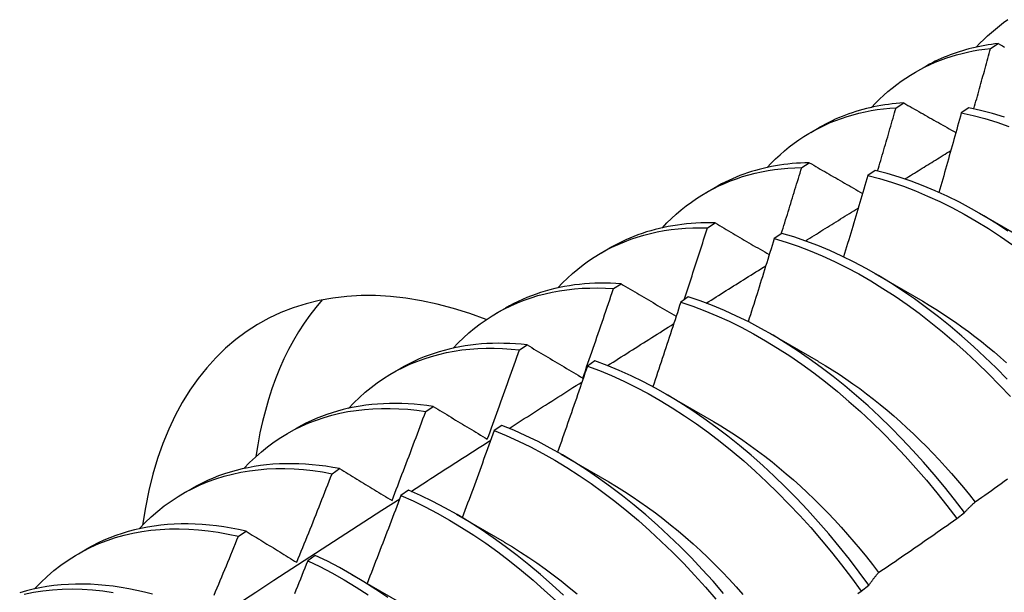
# Model space of a CAD drawing. Header units: inches. Extents: x 8.8 to 84.2, y 6.4 to 55.5.
# Tile 42 of 52: x 76.096 to 76.423, y 30.971 to 31.161. Entities that reach past the tile are written whole.
import ezdxf

# ---------------------------------------------------------------- set-up
doc = ezdxf.new("R2010")
doc.units = ezdxf.units.IN
doc.header["$MEASUREMENT"] = 0
doc.layers.add('Visible Edges(ANSI)', color=7, linetype='Continuous', lineweight=25)

msp = doc.modelspace()

# ---------------------------------------------------------------- linework, layer by layer
at = {"layer": 'Visible Edges(ANSI)'}
for p, q in [((76.41869, 31.15195), (76.42123, 31.15354)), ((76.3937, 31.14402), (76.39651, 31.14563)), ((76.38725, 31.13218), (76.38979, 31.13379)), ((76.41146, 31.13218), (76.40894, 31.1305)), ((76.3589, 31.12398), (76.36171, 31.1256)), ((76.35587, 31.11226), (76.35841, 31.11388)), ((76.38033, 31.11133), (76.37782, 31.10964)), ((76.3241, 31.10394), (76.32691, 31.10556)), ((76.41496, 31.09707), (76.43092, 31.08784)), ((76.32454, 31.09219), (76.32707, 31.09382)), ((76.34924, 31.09033), (76.34673, 31.08863)), ((76.2893, 31.0839), (76.29211, 31.08552)), ((76.38017, 31.07703), (76.39612, 31.0678)), ((76.29326, 31.07196), (76.29579, 31.0736)), ((76.31817, 31.06919), (76.31566, 31.06747)), ((76.2545, 31.06386), (76.25731, 31.06548)), ((76.34537, 31.05699), (76.36132, 31.04776)), ((76.26203, 31.05158), (76.26455, 31.05323)), ((76.28713, 31.04789), (76.28462, 31.04617)), ((76.2197, 31.04382), (76.22252, 31.04544)), ((76.31057, 31.03695), (76.32652, 31.02772)), ((76.23083, 31.03104), (76.23335, 31.03271)), ((76.1849, 31.02378), (76.18772, 31.0254)), ((76.2561, 31.02645), (76.25359, 31.02471)), ((76.27577, 31.01691), (76.29172, 31.00768)), ((76.19967, 31.01036), (76.20219, 31.01203)), ((76.15011, 31.00374), (76.15292, 31.00536)), ((76.22508, 31.00487), (76.22258, 31.00312)), ((76.24097, 30.99687), (76.25692, 30.98765)), ((76.40743, 30.99543), (76.41, 30.99739)), ((76.16855, 30.98952), (76.17106, 30.99121)), ((76.11531, 30.9837), (76.11812, 30.98532)), ((76.19408, 30.98314), (76.19157, 30.98138)), ((76.20617, 30.97684), (76.22212, 30.96761)), ((76.37564, 30.97126), (76.37821, 30.97321))]:
    msp.add_line(p, q, dxfattribs=at)
at = {"layer": 'Visible Edges(ANSI)', "flags": 128}
for points in [[(76.41394, 31.15235), (76.41515, 31.15363), (76.4164, 31.15488), (76.41767, 31.15608), (76.41897, 31.15725), (76.42029, 31.15837), (76.42165, 31.15946), (76.42303, 31.1605), (76.42444, 31.1615)], [(76.42123, 31.15354), (76.42011, 31.15341), (76.419, 31.15326), (76.4179, 31.1531), (76.4168, 31.15291), (76.41571, 31.15271), (76.41462, 31.1525), (76.41355, 31.15226), (76.41248, 31.15201), (76.41142, 31.15174), (76.41036, 31.15145), (76.40932, 31.15115), (76.40828, 31.15082), (76.40725, 31.15049), (76.40623, 31.15013), (76.40522, 31.14976), (76.40422, 31.14937), (76.40322, 31.14896), (76.40223, 31.14853), (76.40126, 31.14809), (76.40029, 31.14763), (76.39933, 31.14716), (76.39838, 31.14667), (76.39744, 31.14616), (76.39651, 31.14563)], [(76.42123, 31.15354), (76.42194, 31.15315), (76.42264, 31.15275), (76.42334, 31.15236)], [(76.37914, 31.13231), (76.38045, 31.13369), (76.38179, 31.13503), (76.38317, 31.13632), (76.38457, 31.13756), (76.38601, 31.13875), (76.38748, 31.1399), (76.38898, 31.141), (76.39052, 31.14205), (76.39208, 31.14305), (76.39367, 31.144), (76.39529, 31.1449), (76.39694, 31.14575), (76.39861, 31.14655), (76.40031, 31.1473), (76.40204, 31.148), (76.4038, 31.14864), (76.40558, 31.14924), (76.40738, 31.14978), (76.40921, 31.15027), (76.41106, 31.15071), (76.41294, 31.1511), (76.41483, 31.15144), (76.41675, 31.15172), (76.41869, 31.15195)], [(76.41314, 31.13182), (76.41337, 31.13266), (76.41361, 31.1335), (76.41384, 31.13434), (76.41408, 31.13518), (76.41431, 31.13602), (76.41455, 31.13686), (76.41478, 31.1377), (76.41501, 31.13853), (76.41524, 31.13937), (76.41548, 31.14021), (76.41571, 31.14105), (76.41594, 31.14189), (76.41617, 31.14273), (76.4164, 31.14357), (76.41663, 31.1444), (76.41686, 31.14524), (76.41709, 31.14608), (76.41732, 31.14692), (76.41755, 31.14776), (76.41778, 31.1486), (76.41801, 31.14944), (76.41824, 31.15027), (76.41846, 31.15111), (76.41869, 31.15195)], [(76.38979, 31.13379), (76.38851, 31.1337), (76.38724, 31.13359), (76.38598, 31.13345), (76.38473, 31.1333), (76.38348, 31.13312), (76.38224, 31.13292), (76.38102, 31.1327), (76.3798, 31.13245), (76.37859, 31.13219), (76.37739, 31.1319), (76.3762, 31.13159), (76.37502, 31.13126), (76.37385, 31.1309), (76.37269, 31.13053), (76.37155, 31.13013), (76.37041, 31.12971), (76.36928, 31.12927), (76.36817, 31.12881), (76.36706, 31.12833), (76.36597, 31.12782), (76.36489, 31.1273), (76.36381, 31.12675), (76.36276, 31.12618), (76.36171, 31.1256)], [(76.38979, 31.13379), (76.39051, 31.13338), (76.39123, 31.13297), (76.39194, 31.13256), (76.39266, 31.13215), (76.39338, 31.13174), (76.3941, 31.13133), (76.39482, 31.13092), (76.39554, 31.13051), (76.39626, 31.1301), (76.39698, 31.12969), (76.3977, 31.12928), (76.39842, 31.12887), (76.39915, 31.12846), (76.39987, 31.12805), (76.40059, 31.12764), (76.40132, 31.12722), (76.40204, 31.12681), (76.40277, 31.1264), (76.4035, 31.12599), (76.40422, 31.12558), (76.40495, 31.12516), (76.40568, 31.12475), (76.40641, 31.12434), (76.40714, 31.12393)], [(76.34434, 31.11227), (76.34575, 31.11375), (76.34719, 31.11518), (76.34867, 31.11655), (76.35018, 31.11787), (76.35173, 31.11913), (76.35332, 31.12034), (76.35495, 31.12149), (76.3566, 31.12259), (76.3583, 31.12363), (76.36002, 31.12461), (76.36178, 31.12553), (76.36357, 31.1264), (76.36539, 31.12721), (76.36724, 31.12796), (76.36912, 31.12865), (76.37103, 31.12928), (76.37297, 31.12985), (76.37493, 31.13037), (76.37693, 31.13082), (76.37894, 31.13121), (76.38099, 31.13155), (76.38305, 31.13182), (76.38514, 31.13203), (76.38725, 31.13218)], [(76.38112, 31.11114), (76.38138, 31.11202), (76.38164, 31.11289), (76.3819, 31.11377), (76.38216, 31.11465), (76.38242, 31.11552), (76.38267, 31.1164), (76.38293, 31.11728), (76.38319, 31.11815), (76.38345, 31.11903), (76.3837, 31.11991), (76.38396, 31.12078), (76.38422, 31.12166), (76.38447, 31.12254), (76.38473, 31.12342), (76.38498, 31.12429), (76.38523, 31.12517), (76.38549, 31.12605), (76.38574, 31.12692), (76.386, 31.1278), (76.38625, 31.12868), (76.3865, 31.12955), (76.38675, 31.13043), (76.387, 31.13131), (76.38725, 31.13218)], [(76.40894, 31.1305), (76.40864, 31.12939), (76.40834, 31.12829), (76.40803, 31.12718), (76.40773, 31.12608), (76.40743, 31.12497), (76.40712, 31.12387), (76.40681, 31.12277), (76.40651, 31.12166), (76.4062, 31.12056), (76.40589, 31.11945), (76.40559, 31.11835), (76.40528, 31.11724), (76.40497, 31.11614), (76.40466, 31.11503), (76.40435, 31.11393), (76.40404, 31.11282), (76.40373, 31.11172), (76.40342, 31.11061), (76.4031, 31.10951), (76.40279, 31.1084), (76.40248, 31.1073), (76.40216, 31.10619), (76.40185, 31.10509), (76.40153, 31.10398)], [(76.40894, 31.1305), (76.41285, 31.12962), (76.4168, 31.12858), (76.42077, 31.12736), (76.42476, 31.12598)], [(76.42328, 31.12908), (76.41931, 31.13028), (76.41537, 31.13131), (76.41146, 31.13218)], [(76.3902, 31.10846), (76.39084, 31.10886), (76.39147, 31.10925), (76.39211, 31.10965), (76.39274, 31.11004), (76.39338, 31.11043), (76.39402, 31.11083), (76.39465, 31.11122), (76.39529, 31.11162), (76.39592, 31.11201), (76.39656, 31.1124), (76.3972, 31.1128), (76.39783, 31.11319), (76.39847, 31.11359), (76.39911, 31.11398), (76.39974, 31.11437), (76.40038, 31.11477), (76.40101, 31.11516), (76.40165, 31.11555), (76.40229, 31.11595), (76.40292, 31.11634), (76.40356, 31.11674), (76.40419, 31.11713), (76.40483, 31.11752), (76.40547, 31.11792)], [(76.35841, 31.11388), (76.35697, 31.11384), (76.35553, 31.11378), (76.35411, 31.11369), (76.3527, 31.11357), (76.35129, 31.11343), (76.3499, 31.11325), (76.34852, 31.11305), (76.34715, 31.11283), (76.34579, 31.11257), (76.34444, 31.11229), (76.34311, 31.11198), (76.34178, 31.11165), (76.34047, 31.11129), (76.33917, 31.1109), (76.33788, 31.11048), (76.33661, 31.11004), (76.33535, 31.10957), (76.3341, 31.10908), (76.33287, 31.10856), (76.33165, 31.10801), (76.33044, 31.10744), (76.32925, 31.10683), (76.32807, 31.10621), (76.32691, 31.10556)], [(76.35841, 31.11388), (76.35914, 31.11346), (76.35987, 31.11303), (76.3606, 31.11261), (76.36133, 31.11219), (76.36206, 31.11176), (76.36279, 31.11134), (76.36353, 31.11092), (76.36426, 31.11049), (76.365, 31.11007), (76.36573, 31.10964), (76.36647, 31.10922), (76.3672, 31.1088), (76.36794, 31.10837), (76.36868, 31.10794), (76.36942, 31.10752), (76.37016, 31.10709), (76.3709, 31.10667), (76.37164, 31.10624), (76.37238, 31.10582), (76.37312, 31.10539), (76.37386, 31.10496), (76.3746, 31.10454), (76.37535, 31.10411), (76.37609, 31.10368)], [(76.30954, 31.09223), (76.31104, 31.09381), (76.31258, 31.09532), (76.31417, 31.09678), (76.31579, 31.09817), (76.31746, 31.0995), (76.31917, 31.10077), (76.32092, 31.10197), (76.3227, 31.10311), (76.32453, 31.10418), (76.32639, 31.10519), (76.32829, 31.10613), (76.33022, 31.10701), (76.33219, 31.10782), (76.33419, 31.10856), (76.33623, 31.10924), (76.3383, 31.10985), (76.34039, 31.11039), (76.34252, 31.11086), (76.34468, 31.11127), (76.34687, 31.1116), (76.34908, 31.11187), (76.35132, 31.11207), (76.35359, 31.1122), (76.35587, 31.11226)], [(76.3491, 31.09024), (76.34939, 31.09115), (76.34967, 31.09207), (76.34996, 31.09299), (76.35025, 31.09391), (76.35053, 31.09482), (76.35082, 31.09574), (76.3511, 31.09666), (76.35138, 31.09758), (76.35167, 31.0985), (76.35195, 31.09941), (76.35224, 31.10033), (76.35252, 31.10125), (76.3528, 31.10217), (76.35308, 31.10308), (76.35336, 31.104), (76.35364, 31.10492), (76.35392, 31.10584), (76.3542, 31.10676), (76.35448, 31.10767), (76.35476, 31.10859), (76.35504, 31.10951), (76.35532, 31.11043), (76.3556, 31.11135), (76.35587, 31.11226)], [(76.42447, 31.09114), (76.42045, 31.09375), (76.41642, 31.09622), (76.41239, 31.09853), (76.40835, 31.10069), (76.4043, 31.1027), (76.40027, 31.10455), (76.39624, 31.10623), (76.39223, 31.10776), (76.38824, 31.10912), (76.38427, 31.11031), (76.38033, 31.11133)], [(76.37782, 31.10964), (76.37749, 31.10851), (76.37717, 31.10738), (76.37684, 31.10625), (76.37651, 31.10512), (76.37618, 31.10399), (76.37585, 31.10286), (76.37552, 31.10173), (76.37519, 31.1006), (76.37485, 31.09947), (76.37452, 31.09834), (76.37419, 31.09721), (76.37386, 31.09608), (76.37352, 31.09495), (76.37319, 31.09382), (76.37285, 31.09269), (76.37251, 31.09156), (76.37218, 31.09043), (76.37184, 31.0893), (76.3715, 31.08817), (76.37116, 31.08704), (76.37082, 31.08591), (76.37048, 31.08478), (76.37014, 31.08365), (76.3698, 31.08252)], [(76.37782, 31.10964), (76.38176, 31.1086), (76.38573, 31.1074), (76.38973, 31.10603), (76.39374, 31.10449), (76.39776, 31.10279), (76.4018, 31.10093), (76.40584, 31.09892), (76.40988, 31.09674), (76.41392, 31.09441), (76.41795, 31.09194), (76.42196, 31.08931), (76.42596, 31.08655)], [(76.35709, 31.08783), (76.35782, 31.08829), (76.35855, 31.08875), (76.35928, 31.08921), (76.36002, 31.08966), (76.36075, 31.09012), (76.36148, 31.09058), (76.36221, 31.09104), (76.36294, 31.09149), (76.36368, 31.09195), (76.36441, 31.09241), (76.36514, 31.09286), (76.36587, 31.09332), (76.36661, 31.09378), (76.36734, 31.09424), (76.36807, 31.09469), (76.3688, 31.09515), (76.36953, 31.09561), (76.37027, 31.09606), (76.371, 31.09652), (76.37173, 31.09698), (76.37246, 31.09743), (76.3732, 31.09789), (76.37393, 31.09835), (76.37466, 31.0988)], [(76.32707, 31.09382), (76.32547, 31.09385), (76.32387, 31.09384), (76.32228, 31.09381), (76.32071, 31.09374), (76.31914, 31.09364), (76.31759, 31.0935), (76.31606, 31.09333), (76.31453, 31.09313), (76.31302, 31.0929), (76.31152, 31.09264), (76.31003, 31.09234), (76.30856, 31.09201), (76.3071, 31.09164), (76.30566, 31.09125), (76.30423, 31.09082), (76.30282, 31.09036), (76.30142, 31.08986), (76.30004, 31.08934), (76.29868, 31.08878), (76.29733, 31.08819), (76.296, 31.08757), (76.29469, 31.08692), (76.29339, 31.08623), (76.29211, 31.08552)], [(76.32707, 31.09382), (76.32782, 31.09338), (76.32856, 31.09295), (76.3293, 31.09251), (76.33005, 31.09207), (76.33079, 31.09164), (76.33154, 31.0912), (76.33229, 31.09076), (76.33304, 31.09032), (76.33378, 31.08989), (76.33453, 31.08945), (76.33528, 31.08901), (76.33603, 31.08857), (76.33678, 31.08813), (76.33754, 31.08769), (76.33829, 31.08725), (76.33904, 31.08681), (76.33979, 31.08637), (76.34055, 31.08593), (76.3413, 31.08549), (76.34206, 31.08505), (76.34282, 31.08461), (76.34357, 31.08417), (76.34433, 31.08373), (76.34509, 31.08329)], [(76.27474, 31.07219), (76.27634, 31.07386), (76.27798, 31.07547), (76.27967, 31.077), (76.28141, 31.07847), (76.28319, 31.07986), (76.28502, 31.08118), (76.28689, 31.08243), (76.28881, 31.08361), (76.29077, 31.08472), (76.29277, 31.08575), (76.29481, 31.0867), (76.29689, 31.08758), (76.29901, 31.08839), (76.30117, 31.08912), (76.30336, 31.08977), (76.30559, 31.09035), (76.30785, 31.09085), (76.31015, 31.09127), (76.31248, 31.09162), (76.31483, 31.09189), (76.31722, 31.09208), (76.31964, 31.09219), (76.32208, 31.09223), (76.32454, 31.09219)], [(76.31677, 31.06823), (76.3171, 31.06923), (76.31743, 31.07023), (76.31776, 31.07122), (76.31809, 31.07222), (76.31842, 31.07322), (76.31874, 31.07422), (76.31907, 31.07522), (76.3194, 31.07621), (76.31972, 31.07721), (76.32005, 31.07821), (76.32037, 31.07921), (76.3207, 31.08021), (76.32102, 31.0812), (76.32134, 31.0822), (76.32166, 31.0832), (76.32199, 31.0842), (76.32231, 31.0852), (76.32263, 31.0862), (76.32295, 31.0872), (76.32327, 31.08819), (76.32359, 31.08919), (76.32391, 31.09019), (76.32423, 31.09119), (76.32454, 31.09219)], [(76.42422, 31.04179), (76.42053, 31.04555), (76.41678, 31.0492), (76.41299, 31.05273), (76.40915, 31.05615), (76.40527, 31.05943), (76.40135, 31.06259), (76.39741, 31.06562), (76.39343, 31.06851), (76.38943, 31.07126), (76.38542, 31.07386), (76.38139, 31.07632), (76.37735, 31.07862), (76.37331, 31.08078), (76.36927, 31.08277), (76.36523, 31.08461), (76.36121, 31.08629), (76.3572, 31.0878), (76.35321, 31.08915), (76.34924, 31.09033)], [(76.34673, 31.08863), (76.34638, 31.08748), (76.34602, 31.08632), (76.34567, 31.08517), (76.34531, 31.08402), (76.34496, 31.08286), (76.3446, 31.08171), (76.34425, 31.08056), (76.34389, 31.0794), (76.34353, 31.07825), (76.34317, 31.0771), (76.34281, 31.07594), (76.34245, 31.07479), (76.34209, 31.07364), (76.34173, 31.07248), (76.34137, 31.07133), (76.34101, 31.07018), (76.34064, 31.06902), (76.34028, 31.06787), (76.33992, 31.06672), (76.33955, 31.06557), (76.33919, 31.06441), (76.33882, 31.06326), (76.33845, 31.06211), (76.33809, 31.06095)], [(76.34673, 31.08863), (76.3507, 31.08744), (76.35469, 31.08608), (76.3587, 31.08455), (76.36273, 31.08286), (76.36676, 31.08101), (76.3708, 31.079), (76.37484, 31.07684), (76.37888, 31.07452), (76.38291, 31.07205), (76.38693, 31.06943), (76.39092, 31.06667), (76.3949, 31.06377), (76.39884, 31.06074), (76.40276, 31.05757), (76.40663, 31.05427), (76.41047, 31.05085), (76.41426, 31.04731), (76.418, 31.04365), (76.42168, 31.03988), (76.42531, 31.03601)], [(76.32412, 31.06712), (76.32494, 31.06764), (76.32577, 31.06816), (76.3266, 31.06868), (76.32742, 31.06921), (76.32825, 31.06973), (76.32908, 31.07025), (76.3299, 31.07077), (76.33073, 31.07129), (76.33155, 31.07181), (76.33238, 31.07233), (76.33321, 31.07285), (76.33403, 31.07337), (76.33486, 31.07389), (76.33569, 31.07441), (76.33651, 31.07493), (76.33734, 31.07545), (76.33817, 31.07597), (76.33899, 31.07649), (76.33982, 31.07701), (76.34065, 31.07753), (76.34147, 31.07804), (76.3423, 31.07856), (76.34313, 31.07908), (76.34395, 31.0796)], [(76.29579, 31.0736), (76.29401, 31.07371), (76.29225, 31.07378), (76.2905, 31.07381), (76.28876, 31.0738), (76.28703, 31.07375), (76.28532, 31.07366), (76.28362, 31.07354), (76.28194, 31.07337), (76.28027, 31.07317), (76.27861, 31.07293), (76.27698, 31.07264), (76.27535, 31.07232), (76.27375, 31.07196), (76.27216, 31.07156), (76.27059, 31.07113), (76.26904, 31.07065), (76.26751, 31.07014), (76.26599, 31.06959), (76.26449, 31.069), (76.26302, 31.06837), (76.26156, 31.0677), (76.26012, 31.067), (76.25871, 31.06626), (76.25731, 31.06548)], [(76.23995, 31.05215), (76.24163, 31.05392), (76.24338, 31.05561), (76.24517, 31.05723), (76.24702, 31.05876), (76.24892, 31.06022), (76.25088, 31.06159), (76.25288, 31.06289), (76.25493, 31.0641), (76.25702, 31.06523), (76.25917, 31.06628), (76.26135, 31.06724), (76.26358, 31.06812), (76.26586, 31.06891), (76.26817, 31.06962), (76.27053, 31.07025), (76.27292, 31.07078), (76.27535, 31.07123), (76.27781, 31.0716), (76.28031, 31.07187), (76.28284, 31.07207), (76.2854, 31.07217), (76.288, 31.07219), (76.29062, 31.07212), (76.29326, 31.07196)], [(76.28305, 31.04217), (76.28348, 31.04341), (76.28392, 31.04465), (76.28435, 31.04589), (76.28478, 31.04713), (76.28521, 31.04837), (76.28564, 31.04961), (76.28608, 31.05085), (76.2865, 31.05209), (76.28693, 31.05333), (76.28736, 31.05458), (76.28779, 31.05582), (76.28821, 31.05706), (76.28864, 31.0583), (76.28906, 31.05954), (76.28949, 31.06078), (76.28991, 31.06202), (76.29033, 31.06327), (76.29075, 31.06451), (76.29117, 31.06575), (76.29159, 31.06699), (76.29201, 31.06823), (76.29243, 31.06948), (76.29285, 31.07072), (76.29326, 31.07196)], [(76.29579, 31.0736), (76.29655, 31.07315), (76.2973, 31.0727), (76.29806, 31.07225), (76.29882, 31.07181), (76.29958, 31.07136), (76.30033, 31.07091), (76.3011, 31.07046), (76.30186, 31.07), (76.30262, 31.06955), (76.30338, 31.0691), (76.30414, 31.06865), (76.30491, 31.0682), (76.30567, 31.06775), (76.30644, 31.06729), (76.3072, 31.06684), (76.30797, 31.06639), (76.30874, 31.06593), (76.30951, 31.06548), (76.31028, 31.06503), (76.31105, 31.06457), (76.31182, 31.06412), (76.31259, 31.06366), (76.31336, 31.06321), (76.31413, 31.06275)], [(76.31566, 31.06747), (76.31528, 31.0663), (76.3149, 31.06512), (76.31452, 31.06395), (76.31414, 31.06277), (76.31376, 31.0616), (76.31338, 31.06042), (76.31299, 31.05925), (76.31261, 31.05808), (76.31223, 31.0569), (76.31184, 31.05573), (76.31145, 31.05455), (76.31107, 31.05338), (76.31068, 31.05221), (76.31029, 31.05103), (76.3099, 31.04986), (76.30951, 31.04868), (76.30912, 31.04751), (76.30873, 31.04634), (76.30834, 31.04516), (76.30795, 31.04399), (76.30756, 31.04282), (76.30717, 31.04164), (76.30677, 31.04047), (76.30638, 31.0393)], [(76.31566, 31.06747), (76.31965, 31.06612), (76.32366, 31.0646), (76.32769, 31.06292), (76.33172, 31.06108), (76.33576, 31.05908), (76.33981, 31.05693), (76.34384, 31.05462), (76.34787, 31.05216), (76.35189, 31.04955), (76.35589, 31.0468), (76.35986, 31.04391), (76.36381, 31.04088), (76.36773, 31.03772), (76.3716, 31.03443), (76.37544, 31.03102), (76.37924, 31.02748), (76.38298, 31.02383), (76.38667, 31.02007), (76.3903, 31.0162), (76.39387, 31.01223), (76.39737, 31.00816), (76.4008, 31.00401), (76.40415, 30.99976), (76.40743, 30.99543)], [(76.41, 30.99739), (76.40671, 31.00171), (76.40335, 31.00594), (76.39992, 31.0101), (76.39641, 31.01416), (76.39284, 31.01812), (76.3892, 31.02198), (76.38551, 31.02573), (76.38176, 31.02938), (76.37796, 31.0329), (76.37412, 31.03631), (76.37024, 31.03959), (76.36632, 31.04274), (76.36237, 31.04576), (76.3584, 31.04864), (76.3544, 31.05138), (76.35038, 31.05397), (76.34635, 31.05642), (76.34231, 31.05872), (76.33827, 31.06086), (76.33423, 31.06285), (76.33019, 31.06468), (76.32617, 31.06634), (76.32216, 31.06785), (76.31817, 31.06919)], [(76.39611, 31.06774), (76.39831, 31.06644), (76.40049, 31.0651), (76.40268, 31.06371), (76.40486, 31.06226), (76.40703, 31.06078), (76.40919, 31.05924), (76.41135, 31.05766), (76.41349, 31.05603), (76.41563, 31.05436), (76.41775, 31.05264), (76.41986, 31.05088), (76.42195, 31.04907), (76.42403, 31.04723)], [(76.29128, 31.04633), (76.2922, 31.04691), (76.29312, 31.0475), (76.29404, 31.04808), (76.29496, 31.04866), (76.29588, 31.04925), (76.2968, 31.04983), (76.29771, 31.05042), (76.29863, 31.051), (76.29955, 31.05158), (76.30047, 31.05217), (76.30139, 31.05275), (76.30231, 31.05333), (76.30323, 31.05391), (76.30415, 31.0545), (76.30507, 31.05508), (76.30599, 31.05566), (76.30691, 31.05625), (76.30783, 31.05683), (76.30875, 31.05741), (76.30967, 31.05799), (76.31059, 31.05857), (76.31151, 31.05916), (76.31243, 31.05974), (76.31335, 31.06032)], [(76.20515, 31.03211), (76.20693, 31.03398), (76.20877, 31.03576), (76.21068, 31.03745), (76.21264, 31.03905), (76.21466, 31.04057), (76.21674, 31.04199), (76.21887, 31.04333), (76.22105, 31.04457), (76.22329, 31.04572), (76.22557, 31.04678), (76.22791, 31.04775), (76.23029, 31.04862), (76.23272, 31.04939), (76.2352, 31.05007), (76.23772, 31.05066), (76.24027, 31.05115), (76.24287, 31.05154), (76.24551, 31.05184), (76.24818, 31.05203), (76.25089, 31.05214), (76.25363, 31.05214), (76.2564, 31.05205), (76.2592, 31.05186), (76.26203, 31.05158)], [(76.26455, 31.05323), (76.2626, 31.05343), (76.26067, 31.05358), (76.25875, 31.05369), (76.25684, 31.05375), (76.25495, 31.05377), (76.25307, 31.05374), (76.25121, 31.05367), (76.24937, 31.05354), (76.24754, 31.05338), (76.24573, 31.05316), (76.24394, 31.05291), (76.24216, 31.0526), (76.24041, 31.05225), (76.23867, 31.05186), (76.23696, 31.05142), (76.23527, 31.05093), (76.23359, 31.0504), (76.23194, 31.04983), (76.23031, 31.04921), (76.2287, 31.04854), (76.22712, 31.04783), (76.22556, 31.04708), (76.22403, 31.04628), (76.22252, 31.04544)], [(76.25132, 31.02186), (76.25177, 31.0231), (76.25223, 31.02434), (76.25268, 31.02557), (76.25313, 31.02681), (76.25359, 31.02805), (76.25404, 31.02928), (76.25449, 31.03052), (76.25494, 31.03176), (76.25539, 31.033), (76.25584, 31.03423), (76.25628, 31.03547), (76.25673, 31.03671), (76.25718, 31.03795), (76.25762, 31.03919), (76.25807, 31.04043), (76.25851, 31.04166), (76.25895, 31.0429), (76.25939, 31.04414), (76.25983, 31.04538), (76.26028, 31.04662), (76.26071, 31.04786), (76.26115, 31.0491), (76.26159, 31.05034), (76.26203, 31.05158)], [(76.26455, 31.05323), (76.26531, 31.05278), (76.26607, 31.05232), (76.26684, 31.05186), (76.2676, 31.0514), (76.26836, 31.05095), (76.26913, 31.05049), (76.2699, 31.05003), (76.27066, 31.04957), (76.27143, 31.04911), (76.2722, 31.04865), (76.27297, 31.04819), (76.27374, 31.04773), (76.27451, 31.04727), (76.27528, 31.04681), (76.27606, 31.04634), (76.27683, 31.04588), (76.2776, 31.04542), (76.27838, 31.04496), (76.27915, 31.04449), (76.27993, 31.04403), (76.28071, 31.04357), (76.28149, 31.0431), (76.28227, 31.04264), (76.28305, 31.04217)], [(76.37821, 30.97321), (76.37501, 30.9776), (76.37172, 30.98192), (76.36835, 30.98615), (76.36491, 30.9903), (76.3614, 30.99436), (76.35782, 30.99831), (76.35419, 31.00217), (76.35049, 31.00591), (76.34674, 31.00955), (76.34294, 31.01307), (76.3391, 31.01647), (76.33521, 31.01974), (76.33129, 31.02288), (76.32734, 31.02589), (76.32336, 31.02876), (76.31936, 31.03149), (76.31534, 31.03408), (76.31131, 31.03652), (76.30727, 31.03881), (76.30323, 31.04094), (76.29919, 31.04292), (76.29516, 31.04474), (76.29113, 31.0464), (76.28713, 31.04789)], [(76.36132, 31.04772), (76.36365, 31.04635), (76.36597, 31.04492), (76.36829, 31.04344), (76.3706, 31.0419), (76.3729, 31.04031), (76.37519, 31.03866), (76.37748, 31.03695), (76.37975, 31.03519), (76.382, 31.03338), (76.38425, 31.03152), (76.38647, 31.02961), (76.38869, 31.02766), (76.39088, 31.02565), (76.39306, 31.0236), (76.39521, 31.02151), (76.39735, 31.01938), (76.39947, 31.0172), (76.40156, 31.01499), (76.40363, 31.01273), (76.40567, 31.01044), (76.40769, 31.00811), (76.40969, 31.00575), (76.41165, 31.00336), (76.41359, 31.00093)], [(76.28462, 31.04617), (76.28421, 31.04497), (76.2838, 31.04378), (76.2834, 31.04259), (76.28299, 31.04139), (76.28258, 31.0402), (76.28217, 31.039), (76.28176, 31.03781), (76.28135, 31.03662), (76.28094, 31.03543), (76.28052, 31.03423), (76.28011, 31.03304), (76.2797, 31.03185), (76.27928, 31.03065), (76.27887, 31.02946), (76.27845, 31.02827), (76.27803, 31.02708), (76.27762, 31.02588), (76.2772, 31.02469), (76.27678, 31.0235), (76.27636, 31.02231), (76.27594, 31.02112), (76.27552, 31.01993), (76.2751, 31.01873), (76.27468, 31.01754)], [(76.28462, 31.04617), (76.28863, 31.04466), (76.29265, 31.04299), (76.29669, 31.04116), (76.30073, 31.03917), (76.30477, 31.03702), (76.30881, 31.03472), (76.31284, 31.03227), (76.31685, 31.02967), (76.32085, 31.02693), (76.32483, 31.02405), (76.32878, 31.02103), (76.3327, 31.01787), (76.33658, 31.01459), (76.34042, 31.01119), (76.34421, 31.00766), (76.34796, 31.00401), (76.35165, 31.00026), (76.35529, 30.9964), (76.35886, 30.99243), (76.36236, 30.98837), (76.3658, 30.98422), (76.36916, 30.97998), (76.37244, 30.97565), (76.37564, 30.97126)], [(76.25856, 31.02545), (76.25957, 31.02609), (76.26059, 31.02674), (76.2616, 31.02739), (76.26261, 31.02804), (76.26362, 31.02869), (76.26463, 31.02933), (76.26564, 31.02998), (76.26666, 31.03063), (76.26767, 31.03127), (76.26868, 31.03192), (76.26969, 31.03257), (76.2707, 31.03321), (76.27171, 31.03386), (76.27273, 31.03451), (76.27374, 31.03515), (76.27475, 31.0358), (76.27576, 31.03644), (76.27677, 31.03709), (76.27779, 31.03774), (76.2788, 31.03838), (76.27981, 31.03903), (76.28082, 31.03967), (76.28184, 31.04032), (76.28285, 31.04096)], [(76.17035, 31.01207), (76.17223, 31.01403), (76.17417, 31.0159), (76.17619, 31.01767), (76.17826, 31.01934), (76.1804, 31.02091), (76.1826, 31.02239), (76.18487, 31.02376), (76.18719, 31.02503), (76.18956, 31.0262), (76.192, 31.02726), (76.19448, 31.02822), (76.19702, 31.02908), (76.19961, 31.02983), (76.20225, 31.03047), (76.20493, 31.03101), (76.20766, 31.03144), (76.21043, 31.03177), (76.21324, 31.03199), (76.21608, 31.0321), (76.21897, 31.0321), (76.22189, 31.032), (76.22484, 31.03179), (76.22782, 31.03147), (76.23083, 31.03104)], [(76.23335, 31.03271), (76.23123, 31.03301), (76.22913, 31.03326), (76.22704, 31.03346), (76.22496, 31.0336), (76.2229, 31.03369), (76.22086, 31.03373), (76.21883, 31.03372), (76.21683, 31.03365), (76.21484, 31.03353), (76.21287, 31.03335), (76.21092, 31.03312), (76.20899, 31.03284), (76.20708, 31.03251), (76.2052, 31.03212), (76.20334, 31.03169), (76.2015, 31.03119), (76.19969, 31.03065), (76.1979, 31.03006), (76.19613, 31.02941), (76.19439, 31.02871), (76.19268, 31.02796), (76.191, 31.02716), (76.18934, 31.0263), (76.18772, 31.0254)], [(76.23335, 31.03271), (76.23409, 31.03226), (76.23483, 31.03181), (76.23557, 31.03137), (76.23631, 31.03092), (76.23705, 31.03047), (76.2378, 31.03002), (76.23854, 31.02957), (76.23929, 31.02912), (76.24003, 31.02867), (76.24078, 31.02822), (76.24153, 31.02777), (76.24227, 31.02732), (76.24302, 31.02686), (76.24377, 31.02641), (76.24452, 31.02596), (76.24528, 31.02551), (76.24603, 31.02505), (76.24678, 31.0246), (76.24753, 31.02414), (76.24829, 31.02369), (76.24904, 31.02323), (76.2498, 31.02278), (76.25056, 31.02232), (76.25132, 31.02186)], [(76.21962, 31.00142), (76.2201, 31.00266), (76.22057, 31.00389), (76.22105, 31.00512), (76.22152, 31.00635), (76.222, 31.00759), (76.22247, 31.00882), (76.22294, 31.01005), (76.22341, 31.01129), (76.22388, 31.01252), (76.22435, 31.01375), (76.22482, 31.01499), (76.22529, 31.01622), (76.22575, 31.01746), (76.22622, 31.01869), (76.22668, 31.01992), (76.22715, 31.02116), (76.22761, 31.02239), (76.22807, 31.02363), (76.22854, 31.02486), (76.229, 31.0261), (76.22946, 31.02734), (76.22992, 31.02857), (76.23037, 31.02981), (76.23083, 31.03104)], [(76.25359, 31.02471), (76.25316, 31.0235), (76.25272, 31.02229), (76.25229, 31.02108), (76.25185, 31.01988), (76.25141, 31.01867), (76.25098, 31.01746), (76.25054, 31.01625), (76.2501, 31.01504), (76.24966, 31.01383), (76.24922, 31.01262), (76.24878, 31.01141), (76.24834, 31.0102), (76.2479, 31.00899), (76.24745, 31.00779), (76.24701, 31.00658), (76.24657, 31.00537), (76.24612, 31.00416), (76.24567, 31.00295), (76.24523, 31.00175), (76.24478, 31.00054), (76.24433, 30.99933), (76.24388, 30.99812), (76.24343, 30.99692), (76.24298, 30.99571)], [(76.25359, 31.02471), (76.25761, 31.02305), (76.26165, 31.02123), (76.26569, 31.01925), (76.26973, 31.01711), (76.27377, 31.01482), (76.2778, 31.01238), (76.28182, 31.00979), (76.28582, 31.00706), (76.28979, 31.00418), (76.29375, 31.00117), (76.29767, 30.99803), (76.30155, 30.99475), (76.30539, 30.99135), (76.30919, 30.98783), (76.31294, 30.98419), (76.31664, 30.98044), (76.32027, 30.97659), (76.32385, 30.97263), (76.32736, 30.96857)], [(76.32991, 30.9705), (76.32639, 30.97455), (76.32281, 30.9785), (76.31917, 30.98235), (76.31547, 30.98609), (76.31172, 30.98972), (76.30791, 30.99323), (76.30407, 30.99662), (76.30018, 30.99989), (76.29626, 31.00302), (76.2923, 31.00603), (76.28832, 31.00889), (76.28432, 31.01161), (76.2803, 31.01419), (76.27627, 31.01662), (76.27223, 31.0189), (76.26819, 31.02103), (76.26415, 31.023), (76.26012, 31.02481), (76.2561, 31.02645)], [(76.32651, 31.02771), (76.32898, 31.02625), (76.33143, 31.02472), (76.33388, 31.02313), (76.33633, 31.02148), (76.33876, 31.01977), (76.34118, 31.018), (76.3436, 31.01616), (76.346, 31.01428), (76.34838, 31.01233), (76.35075, 31.01034), (76.3531, 31.00829), (76.35543, 31.00619), (76.35775, 31.00404), (76.36004, 31.00184), (76.3623, 30.99959), (76.36455, 30.9973), (76.36677, 30.99496), (76.36896, 30.99258), (76.37112, 30.99016), (76.37326, 30.9877), (76.37536, 30.98519), (76.37743, 30.98265), (76.37947, 30.98008), (76.38147, 30.97746)], [(76.22596, 31.00448), (76.22706, 31.00519), (76.22816, 31.0059), (76.22927, 31.00661), (76.23037, 31.00733), (76.23148, 31.00804), (76.23258, 31.00875), (76.23368, 31.00946), (76.23479, 31.01017), (76.23589, 31.01088), (76.23699, 31.01159), (76.2381, 31.0123), (76.2392, 31.01302), (76.24031, 31.01373), (76.24141, 31.01444), (76.24252, 31.01515), (76.24362, 31.01586), (76.24472, 31.01657), (76.24583, 31.01728), (76.24693, 31.01799), (76.24804, 31.01869), (76.24914, 31.0194), (76.25025, 31.02011), (76.25135, 31.02082), (76.25246, 31.02153)], [(76.13555, 30.99203), (76.13752, 30.99409), (76.13957, 30.99604), (76.14169, 30.99789), (76.14389, 30.99962), (76.14615, 31.00125), (76.14848, 31.00277), (76.15087, 31.00417), (76.15333, 31.00547), (76.15585, 31.00665), (76.15843, 31.00772), (76.16107, 31.00867), (76.16377, 31.0095), (76.16652, 31.01022), (76.16932, 31.01082), (76.17217, 31.01131), (76.17507, 31.01167), (76.17801, 31.01192), (76.181, 31.01205), (76.18402, 31.01206), (76.18709, 31.01196), (76.19019, 31.01173), (76.19332, 31.01139), (76.19648, 31.01093), (76.19967, 31.01036)], [(76.20219, 31.01203), (76.1999, 31.01245), (76.19762, 31.01281), (76.19536, 31.01311), (76.19311, 31.01334), (76.19088, 31.01352), (76.18867, 31.01363), (76.18648, 31.01369), (76.18431, 31.01368), (76.18216, 31.01361), (76.18003, 31.01349), (76.17792, 31.0133), (76.17583, 31.01305), (76.17377, 31.01274), (76.17174, 31.01236), (76.16973, 31.01193), (76.16774, 31.01144), (76.16578, 31.01089), (76.16386, 31.01028), (76.16196, 31.0096), (76.16009, 31.00887), (76.15825, 31.00808), (76.15644, 31.00723), (76.15466, 31.00633), (76.15292, 31.00536)], [(76.20219, 31.01203), (76.20291, 31.0116), (76.20362, 31.01116), (76.20434, 31.01072), (76.20506, 31.01028), (76.20578, 31.00985), (76.2065, 31.00941), (76.20722, 31.00897), (76.20795, 31.00853), (76.20867, 31.00809), (76.20939, 31.00764), (76.21012, 31.0072), (76.21085, 31.00676), (76.21157, 31.00632), (76.2123, 31.00588), (76.21303, 31.00543), (76.21376, 31.00499), (76.21449, 31.00455), (76.21522, 31.0041), (76.21595, 31.00366), (76.21668, 31.00321), (76.21742, 31.00276), (76.21815, 31.00232), (76.21888, 31.00187), (76.21962, 31.00142)], [(76.18796, 30.98085), (76.18845, 30.98208), (76.18895, 30.98331), (76.18945, 30.98454), (76.18994, 30.98576), (76.19044, 30.98699), (76.19093, 30.98822), (76.19142, 30.98945), (76.19192, 30.99067), (76.19241, 30.9919), (76.1929, 30.99313), (76.19339, 30.99436), (76.19388, 30.99559), (76.19436, 30.99682), (76.19485, 30.99805), (76.19534, 30.99928), (76.19582, 31.00051), (76.19631, 31.00174), (76.19679, 31.00297), (76.19727, 31.0042), (76.19775, 31.00543), (76.19824, 31.00666), (76.19872, 31.00789), (76.19919, 31.00913), (76.19967, 31.01036)], [(76.41361, 31.00097), (76.41468, 31.00173), (76.41575, 31.0025), (76.41682, 31.00326), (76.41789, 31.00403), (76.41896, 31.00479), (76.42003, 31.00556), (76.4211, 31.00633), (76.42217, 31.0071), (76.42323, 31.00787), (76.4243, 31.00864)], [(76.29171, 31.00763), (76.29431, 31.00609), (76.29691, 31.00447), (76.29949, 31.00279), (76.30207, 31.00104), (76.30464, 30.99922), (76.3072, 30.99734), (76.30974, 30.99539), (76.31227, 30.99338), (76.31478, 30.99132), (76.31727, 30.98919), (76.31974, 30.987), (76.32219, 30.98475), (76.32461, 30.98245), (76.32701, 30.9801), (76.32938, 30.97769), (76.33172, 30.97523), (76.33403, 30.97272), (76.33631, 30.97016)], [(76.16836, 30.96705), (76.17434, 30.97096), (76.18031, 30.97486), (76.18629, 30.97876), (76.19227, 30.98265), (76.19825, 30.98653), (76.20423, 30.99042), (76.21021, 30.99429), (76.21619, 30.99817), (76.22218, 31.00204)], [(76.22258, 31.00312), (76.22212, 31.0019), (76.22165, 31.00068), (76.22119, 30.99945), (76.22073, 30.99823), (76.22027, 30.99701), (76.2198, 30.99579), (76.21934, 30.99457), (76.21887, 30.99335), (76.21841, 30.99213), (76.21794, 30.99091), (76.21747, 30.98969), (76.217, 30.98847), (76.21653, 30.98725), (76.21606, 30.98604), (76.21559, 30.98482), (76.21512, 30.9836), (76.21465, 30.98238), (76.21418, 30.98116), (76.2137, 30.97994), (76.21323, 30.97872), (76.21275, 30.97751), (76.21228, 30.97629), (76.2118, 30.97507), (76.21132, 30.97385)], [(76.22258, 31.00312), (76.22661, 31.00131), (76.23065, 30.99933), (76.23469, 30.99721), (76.23873, 30.99492), (76.24276, 30.99249), (76.24678, 30.98991), (76.25078, 30.98719), (76.25476, 30.98432), (76.25871, 30.98131), (76.26264, 30.97818), (76.26652, 30.97491), (76.27037, 30.97152), (76.27417, 30.968)], [(76.27669, 30.96989), (76.27289, 30.9734), (76.26904, 30.97678), (76.26515, 30.98004), (76.26123, 30.98317), (76.25727, 30.98616), (76.25329, 30.98902), (76.24929, 30.99173), (76.24527, 30.9943), (76.24124, 30.99672), (76.2372, 30.99899), (76.23315, 31.00111), (76.22911, 31.00307), (76.22508, 31.00487)], [(76.41, 30.99739), (76.41014, 30.99755), (76.41029, 30.99771), (76.41043, 30.99787), (76.41058, 30.99803), (76.41073, 30.99818), (76.41087, 30.99834), (76.41102, 30.9985), (76.41117, 30.99865), (76.41132, 30.9988), (76.41147, 30.99896), (76.41162, 30.99911), (76.41177, 30.99926), (76.41192, 30.99941), (76.41207, 30.99955), (76.41222, 30.9997), (76.41237, 30.99985), (76.41253, 30.99999), (76.41268, 31.00013), (76.41283, 31.00028), (76.41299, 31.00042), (76.41314, 31.00056), (76.4133, 31.0007), (76.41345, 31.00083), (76.41361, 31.00097)], [(76.38147, 30.97747), (76.38256, 30.97821), (76.38365, 30.97895), (76.38474, 30.97968), (76.38583, 30.98042), (76.38691, 30.98117), (76.388, 30.98191), (76.38909, 30.98265), (76.39017, 30.9834), (76.39125, 30.98414), (76.39234, 30.98489), (76.39342, 30.98563), (76.3945, 30.98638), (76.39558, 30.98713), (76.39666, 30.98788), (76.39774, 30.98863), (76.39882, 30.98938), (76.3999, 30.99014), (76.40098, 30.99089), (76.40206, 30.99165), (76.40313, 30.9924), (76.40421, 30.99316), (76.40528, 30.99392), (76.40636, 30.99467), (76.40743, 30.99543)], [(76.10075, 30.972), (76.10282, 30.97415), (76.10497, 30.97618), (76.1072, 30.9781), (76.10951, 30.9799), (76.1119, 30.98158), (76.11436, 30.98314), (76.11689, 30.98458), (76.11948, 30.98589), (76.12215, 30.98708), (76.12488, 30.98814), (76.12768, 30.98908), (76.13053, 30.98989), (76.13344, 30.99057), (76.13641, 30.99112), (76.13943, 30.99154), (76.1425, 30.99183), (76.14562, 30.992), (76.14878, 30.99203), (76.15199, 30.99193), (76.15523, 30.99171), (76.15852, 30.99135), (76.16183, 30.99087), (76.16517, 30.99026), (76.16855, 30.98952)], [(76.17106, 30.99121), (76.1686, 30.99175), (76.16615, 30.99223), (76.16371, 30.99264), (76.16129, 30.99298), (76.15889, 30.99325), (76.15651, 30.99345), (76.15415, 30.99358), (76.15181, 30.99365), (76.1495, 30.99364), (76.1472, 30.99357), (76.14493, 30.99342), (76.14269, 30.99321), (76.14047, 30.99293), (76.13828, 30.99258), (76.13612, 30.99216), (76.13399, 30.99167), (76.13189, 30.99111), (76.12982, 30.99049), (76.12778, 30.98979), (76.12578, 30.98903), (76.12381, 30.98821), (76.12188, 30.98731), (76.11998, 30.98635), (76.11812, 30.98532)], [(76.16045, 30.96993), (76.16096, 30.97115), (76.16148, 30.97237), (76.16199, 30.9736), (76.1625, 30.97482), (76.16301, 30.97604), (76.16351, 30.97727), (76.16402, 30.97849), (76.16453, 30.97972), (76.16503, 30.98094), (76.16554, 30.98216), (76.16604, 30.98339), (76.16654, 30.98462), (76.16705, 30.98584), (76.16755, 30.98707), (76.16805, 30.98829), (76.16855, 30.98952)], [(76.17106, 30.99121), (76.17176, 30.99078), (76.17245, 30.99036), (76.17315, 30.98993), (76.17384, 30.9895), (76.17454, 30.98907), (76.17524, 30.98865), (76.17594, 30.98822), (76.17664, 30.98779), (76.17734, 30.98736), (76.17804, 30.98693), (76.17875, 30.9865), (76.17945, 30.98607), (76.18015, 30.98563), (76.18086, 30.9852), (76.18157, 30.98477), (76.18227, 30.98434), (76.18298, 30.9839), (76.18369, 30.98347), (76.1844, 30.98303), (76.18511, 30.9826), (76.18582, 30.98216), (76.18653, 30.98173), (76.18724, 30.98129), (76.18796, 30.98085)], [(76.25693, 30.98759), (76.25966, 30.98597), (76.26239, 30.98427), (76.26511, 30.9825), (76.26782, 30.98065), (76.27052, 30.97873), (76.27321, 30.97673), (76.27587, 30.97466), (76.27852, 30.97252), (76.28115, 30.97031)], [(76.21825, 30.96914), (76.21425, 30.97185), (76.21023, 30.97441), (76.2062, 30.97682), (76.20216, 30.97908), (76.19812, 30.98119), (76.19408, 30.98314)], [(76.19157, 30.98138), (76.19109, 30.98015), (76.1906, 30.97892), (76.19011, 30.9777), (76.18962, 30.97647), (76.18913, 30.97524), (76.18864, 30.97402), (76.18815, 30.97279), (76.18766, 30.97157), (76.18717, 30.97034)], [(76.19157, 30.98138), (76.19561, 30.97942), (76.19965, 30.9773), (76.20369, 30.97502), (76.20772, 30.9726), (76.21174, 30.97003)], [(76.37821, 30.97321), (76.37834, 30.9734), (76.37847, 30.97359), (76.3786, 30.97378), (76.37874, 30.97397), (76.37887, 30.97415), (76.379, 30.97434), (76.37913, 30.97452), (76.37927, 30.9747), (76.3794, 30.97488), (76.37954, 30.97506), (76.37967, 30.97524), (76.37981, 30.97542), (76.37994, 30.9756), (76.38008, 30.97577), (76.38022, 30.97595), (76.38036, 30.97612), (76.38049, 30.97629), (76.38063, 30.97647), (76.38077, 30.97664), (76.38091, 30.9768), (76.38105, 30.97697), (76.38119, 30.97714), (76.38133, 30.97731), (76.38147, 30.97747)], [(76.13996, 30.97023), (76.13733, 30.97091), (76.1347, 30.97152), (76.13209, 30.97205), (76.1295, 30.97251), (76.12693, 30.97288), (76.12438, 30.97318), (76.12185, 30.9734), (76.11934, 30.97354), (76.11686, 30.97361), (76.1144, 30.9736), (76.11197, 30.97351), (76.10956, 30.97334), (76.10719, 30.97309), (76.10484, 30.97277), (76.10253, 30.97236), (76.10025, 30.97188), (76.098, 30.97132), (76.09579, 30.97069)], [(76.09731, 30.97023), (76.10039, 30.97087), (76.10353, 30.97136), (76.10672, 30.97172), (76.10997, 30.97193), (76.11326, 30.972), (76.1166, 30.97192), (76.11999, 30.97171), (76.12341, 30.97135), (76.12688, 30.97086)], [(76.37455, 30.97052), (76.37564, 30.97126)]]:
    msp.add_lwpolyline(points, dxfattribs=at)
at = {"layer": 'Visible Edges(ANSI)'}
for centre, start_param, end_param in [((76.27311, 30.89157), 5.66088, 6.92512), ((76.31059, 30.91315), 0.193014, 0.63352)]:
    msp.add_ellipse(centre, major_axis=(-0.09731, 0.16898), ratio=0.578093, start_param=start_param, end_param=end_param, dxfattribs=at)

doc.saveas('drawing.dxf')
